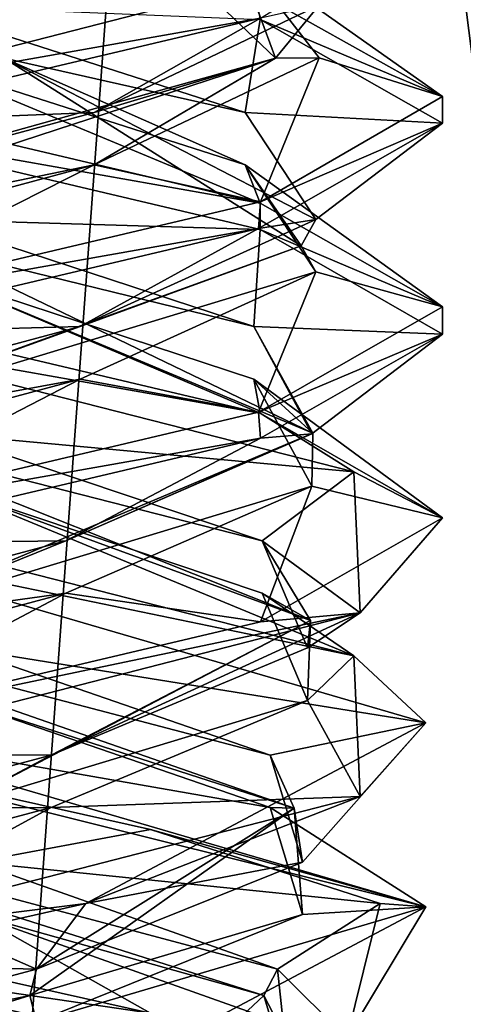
# Model space of a CAD drawing. Header units: millimetres. Extents: x -19 to 152, y -2 to 200.
# Tile 17 of 162: x -12.81 to -11.75, y 10.64 to 12.99. Entities that reach past the tile are written whole.
import ezdxf

# ---------------------------------------------------------------- set-up
doc = ezdxf.new("R2010")
doc.units = ezdxf.units.MM
doc.header["$LTSCALE"] = 65.185185
for name, color, linetype in [('188', 7, 'CONTINUOUS'), ('189', 7, 'CONTINUOUS'), ('190', 7, 'CONTINUOUS'), ('191', 7, 'CONTINUOUS'), ('192', 7, 'CONTINUOUS'), ('200', 7, 'CONTINUOUS'), ('201', 7, 'CONTINUOUS'), ('202', 7, 'CONTINUOUS'), ('203', 7, 'CONTINUOUS'), ('204', 7, 'CONTINUOUS'), ('212', 7, 'CONTINUOUS'), ('213', 7, 'CONTINUOUS'), ('214', 7, 'CONTINUOUS'), ('215', 7, 'CONTINUOUS'), ('216', 7, 'CONTINUOUS'), ('235', 7, 'CONTINUOUS'), ('236', 7, 'CONTINUOUS'), ('237', 7, 'CONTINUOUS'), ('340', 7, 'CONTINUOUS'), ('676', 7, 'CONTINUOUS'), ('779', 7, 'CONTINUOUS')]:
    doc.layers.add(name, color=color, linetype=linetype)

msp = doc.modelspace()

# ---------------------------------------------------------------- linework, layer by layer
at = {"layer": '188', "color": 7, "linetype": 'Continuous'}
for points in [[(-12.2429, 10.1723, -0.5536), (-13.8334, 10.5991, -1.1076), (-13.8177, 10.6616, -1.0751), (-12.2429, 10.1723, -0.5536)], [(-12.2429, 10.1723, -0.5536), (-13.8177, 10.6616, -1.0751), (-12.8302, 10.4564, -1.1361), (-12.2429, 10.1723, -0.5536)]]:
    msp.add_3dface(points, dxfattribs=at)
at = {"layer": '189', "color": 7, "linetype": 'Continuous'}
msp.add_3dface([(-12.8302, 10.4564, -1.1361), (-13.3, 10.7375, -1.5), (-12.2365, 10.4866, -1.0578), (-12.8302, 10.4564, -1.1361)], dxfattribs=at)
at = {"layer": '190', "color": 7, "linetype": 'Continuous'}
for points in [[(-12.2336, 12.0483, -1.0549), (-13.3, 12.3, -1.5), (-13.0264, 12.3848, -1.1985), (-12.2336, 12.0483, -1.0549)], [(-12.2487, 12.1297, -0.6373), (-12.2336, 12.0483, -1.0549), (-13.0264, 12.3848, -1.1985), (-12.2487, 12.1297, -0.6373)], [(-11.8, 11.799, 0.0047), (-12.2336, 12.0483, -1.0549), (-12.2487, 12.1297, -0.6373), (-11.8, 11.799, 0.0047)], [(-12.1108, 11.8746, 0.3118), (-11.8, 11.799, 0.0047), (-12.2487, 12.1297, -0.6373), (-12.1108, 11.8746, 0.3118)], [(-12.6967, 11.6195, 1.0712), (-12.2335, 11.5518, 1.0547), (-12.1108, 11.8746, 0.3118), (-12.6967, 11.6195, 1.0712)], [(-12.2335, 11.5518, 1.0547), (-11.8, 11.799, 0.0047), (-12.1108, 11.8746, 0.3118), (-12.2335, 11.5518, 1.0547)], [(-13.6498, 11.3644, 1.1786), (-13.3, 11.3, 1.5), (-12.6967, 11.6195, 1.0712), (-13.6498, 11.3644, 1.1786)], [(-13.3, 11.3, 1.5), (-12.2335, 11.5518, 1.0547), (-12.6967, 11.6195, 1.0712), (-13.3, 11.3, 1.5)]]:
    msp.add_3dface(points, dxfattribs=at)
at = {"layer": '191', "color": 7, "linetype": 'Continuous'}
for points in [[(-12.2487, 12.2547, -0.6373), (-13.0345, 12.4473, -1.1634), (-13.0264, 12.5098, -1.1985), (-12.2487, 12.2547, -0.6373)], [(-12.1086, 12.0009, 0.0669), (-13.0264, 12.3848, -1.1985), (-13.0345, 12.4473, -1.1634), (-12.1086, 12.0009, 0.0669)], [(-12.1086, 12.0009, 0.0669), (-13.0345, 12.4473, -1.1634), (-12.2487, 12.2547, -0.6373), (-12.1086, 12.0009, 0.0669)], [(-12.2487, 12.1297, -0.6373), (-13.0264, 12.3848, -1.1985), (-12.1086, 12.0009, 0.0669), (-12.2487, 12.1297, -0.6373)], [(-12.1108, 11.9996, 0.3118), (-12.1086, 12.0009, 0.0669), (-12.2487, 12.2547, -0.6373), (-12.1108, 11.9996, 0.3118)], [(-12.1108, 11.8746, 0.3118), (-12.2487, 12.1297, -0.6373), (-12.1086, 12.0009, 0.0669), (-12.1108, 11.8746, 0.3118)], [(-13.1664, 11.5545, 1.1858), (-12.1108, 11.8746, 0.3118), (-12.1086, 12.0009, 0.0669), (-13.1664, 11.5545, 1.1858)], [(-13.1664, 11.5545, 1.1858), (-12.1086, 12.0009, 0.0669), (-12.6967, 11.7445, 1.0712), (-13.1664, 11.5545, 1.1858)], [(-12.6967, 11.7445, 1.0712), (-12.1086, 12.0009, 0.0669), (-12.1108, 11.9996, 0.3118), (-12.6967, 11.7445, 1.0712)], [(-12.6967, 11.6195, 1.0712), (-12.1108, 11.8746, 0.3118), (-13.1664, 11.5545, 1.1858), (-12.6967, 11.6195, 1.0712)], [(-13.6498, 11.4894, 1.1786), (-13.1664, 11.5545, 1.1858), (-12.6967, 11.7445, 1.0712), (-13.6498, 11.4894, 1.1786)], [(-13.6498, 11.3644, 1.1786), (-12.6967, 11.6195, 1.0712), (-13.1664, 11.5545, 1.1858), (-13.6498, 11.3644, 1.1786)]]:
    msp.add_3dface(points, dxfattribs=at)
at = {"layer": '192', "color": 7, "linetype": 'Continuous'}
for points in [[(-13.0264, 12.5098, -1.1985), (-13.3, 12.7375, -1.5), (-12.2336, 12.4858, -1.0549), (-13.0264, 12.5098, -1.1985)], [(-12.2487, 12.2547, -0.6373), (-13.0264, 12.5098, -1.1985), (-12.2336, 12.4858, -1.0549), (-12.2487, 12.2547, -0.6373)], [(-11.8, 12.2365, 0.0047), (-12.2487, 12.2547, -0.6373), (-12.2336, 12.4858, -1.0549), (-11.8, 12.2365, 0.0047)], [(-12.1108, 11.9996, 0.3118), (-12.2487, 12.2547, -0.6373), (-11.8, 12.2365, 0.0047), (-12.1108, 11.9996, 0.3118)], [(-12.2335, 11.9893, 1.0547), (-12.1108, 11.9996, 0.3118), (-11.8, 12.2365, 0.0047), (-12.2335, 11.9893, 1.0547)], [(-13.3, 11.7375, 1.5), (-12.6967, 11.7445, 1.0712), (-12.2335, 11.9893, 1.0547), (-13.3, 11.7375, 1.5)], [(-12.6967, 11.7445, 1.0712), (-12.1108, 11.9996, 0.3118), (-12.2335, 11.9893, 1.0547), (-12.6967, 11.7445, 1.0712)], [(-13.3, 11.7375, 1.5), (-13.6498, 11.4894, 1.1786), (-12.6967, 11.7445, 1.0712), (-13.3, 11.7375, 1.5)]]:
    msp.add_3dface(points, dxfattribs=at)
at = {"layer": '200', "color": 7, "linetype": 'Continuous'}
for points in [[(-12.1639, 10.4564, 0.4698), (-12.2249, 10.6616, -0.5177), (-12.1924, 10.7241, -0.5334), (-12.1639, 10.4564, 0.4698)], [(-12.7464, 10.1723, 1.0571), (-12.1924, 10.5991, -0.5334), (-12.2249, 10.6616, -0.5177), (-12.7464, 10.1723, 1.0571)], [(-12.7464, 10.1723, 1.0571), (-12.2249, 10.6616, -0.5177), (-12.1639, 10.4564, 0.4698), (-12.7464, 10.1723, 1.0571)]]:
    msp.add_3dface(points, dxfattribs=at)
at = {"layer": '201', "color": 7, "linetype": 'Continuous'}
for points in [[(-12.0279, 10.5597, 0.7949), (-12.1924, 10.7241, -0.5334), (-11.9485, 10.8804, -0.6508), (-12.0279, 10.5597, 0.7949)], [(-12.1639, 10.4564, 0.4698), (-12.1924, 10.7241, -0.5334), (-12.0279, 10.5597, 0.7949), (-12.1639, 10.4564, 0.4698)]]:
    msp.add_3dface(points, dxfattribs=at)
at = {"layer": '202', "color": 7, "linetype": 'Continuous'}
for points in [[(-13.3, 12.8, -1.5), (-13.065, 12.895, -1.2067), (-12.2336, 12.5483, -1.0549), (-13.3, 12.8, -1.5)], [(-13.065, 12.895, -1.2067), (-12.2697, 12.6399, -0.6707), (-12.2336, 12.5483, -1.0549), (-13.065, 12.895, -1.2067)], [(-12.2697, 12.6399, -0.6707), (-12.1015, 12.3848, 0.2736), (-11.8, 12.3019, -0.0089), (-12.2697, 12.6399, -0.6707)], [(-12.2336, 12.5483, -1.0549), (-12.2697, 12.6399, -0.6707), (-11.8, 12.3019, -0.0089), (-12.2336, 12.5483, -1.0549)], [(-12.1015, 12.3848, 0.2736), (-12.6627, 12.1297, 1.0513), (-12.2376, 12.0505, 1.059), (-12.1015, 12.3848, 0.2736)], [(-11.8, 12.3019, -0.0089), (-12.1015, 12.3848, 0.2736), (-12.2376, 12.0505, 1.059), (-11.8, 12.3019, -0.0089)], [(-13.6118, 11.8746, 1.1892), (-13.3, 11.8, 1.5), (-12.6627, 12.1297, 1.0513), (-13.6118, 11.8746, 1.1892)], [(-12.6627, 12.1297, 1.0513), (-13.3, 11.8, 1.5), (-12.2376, 12.0505, 1.059), (-12.6627, 12.1297, 1.0513)], [(-12.4946, 10.6196, -1.2654), (-13.3, 10.8, -1.5), (-12.9126, 10.8542, -1.1667), (-12.4946, 10.6196, -1.2654)], [(-12.1924, 10.5991, -0.5334), (-12.4946, 10.6196, -1.2654), (-12.9126, 10.8542, -1.1667), (-12.1924, 10.5991, -0.5334)]]:
    msp.add_3dface(points, dxfattribs=at)
at = {"layer": '203', "color": 7, "linetype": 'Continuous'}
for points in [[(-12.2697, 12.7649, -0.6707), (-12.8434, 12.8938, -1.1024), (-13.065, 13.02, -1.2067), (-12.2697, 12.7649, -0.6707)], [(-12.2697, 12.6399, -0.6707), (-13.065, 12.895, -1.2067), (-12.8434, 12.8938, -1.1024), (-12.2697, 12.6399, -0.6707)], [(-12.1366, 12.4473, 0.2655), (-12.2697, 12.6399, -0.6707), (-12.8434, 12.8938, -1.1024), (-12.1366, 12.4473, 0.2655)], [(-12.1366, 12.4473, 0.2655), (-12.8434, 12.8938, -1.1024), (-12.1015, 12.5098, 0.2736), (-12.1366, 12.4473, 0.2655)], [(-12.1015, 12.5098, 0.2736), (-12.8434, 12.8938, -1.1024), (-12.2697, 12.7649, -0.6707), (-12.1015, 12.5098, 0.2736)], [(-12.1015, 12.3848, 0.2736), (-12.2697, 12.6399, -0.6707), (-12.1366, 12.4473, 0.2655), (-12.1015, 12.3848, 0.2736)], [(-12.6627, 12.2547, 1.0513), (-12.1366, 12.4473, 0.2655), (-12.1015, 12.5098, 0.2736), (-12.6627, 12.2547, 1.0513)], [(-13.3669, 12.0009, 1.1914), (-12.1015, 12.3848, 0.2736), (-12.1366, 12.4473, 0.2655), (-13.3669, 12.0009, 1.1914)], [(-13.3669, 12.0009, 1.1914), (-12.1366, 12.4473, 0.2655), (-12.6627, 12.2547, 1.0513), (-13.3669, 12.0009, 1.1914)], [(-12.6627, 12.1297, 1.0513), (-12.1015, 12.3848, 0.2736), (-13.3669, 12.0009, 1.1914), (-12.6627, 12.1297, 1.0513)], [(-13.6118, 11.9996, 1.1892), (-13.3669, 12.0009, 1.1914), (-12.6627, 12.2547, 1.0513), (-13.6118, 11.9996, 1.1892)], [(-13.6118, 11.8746, 1.1892), (-12.6627, 12.1297, 1.0513), (-13.3669, 12.0009, 1.1914), (-13.6118, 11.8746, 1.1892)], [(-12.1924, 10.7241, -0.5334), (-12.2249, 10.6616, -0.5177), (-13.6303, 11.108, -1.1466), (-12.1924, 10.7241, -0.5334)], [(-12.2249, 10.6616, -0.5177), (-12.9126, 10.8542, -1.1667), (-13.6303, 11.108, -1.1466), (-12.2249, 10.6616, -0.5177)], [(-12.1924, 10.7241, -0.5334), (-13.6303, 11.108, -1.1466), (-12.9126, 10.9792, -1.1667), (-12.1924, 10.7241, -0.5334)], [(-12.2249, 10.6616, -0.5177), (-12.1924, 10.5991, -0.5334), (-12.9126, 10.8542, -1.1667), (-12.2249, 10.6616, -0.5177)]]:
    msp.add_3dface(points, dxfattribs=at)
at = {"layer": '204', "color": 7, "linetype": 'Continuous'}
for points in [[(-12.2697, 12.7649, -0.6707), (-13.065, 13.02, -1.2067), (-12.2336, 12.9858, -1.0549), (-12.2697, 12.7649, -0.6707)], [(-11.8, 12.7394, -0.0089), (-12.2697, 12.7649, -0.6707), (-12.2336, 12.9858, -1.0549), (-11.8, 12.7394, -0.0089)], [(-12.1015, 12.5098, 0.2736), (-12.2697, 12.7649, -0.6707), (-11.8, 12.7394, -0.0089), (-12.1015, 12.5098, 0.2736)], [(-12.2376, 12.488, 1.059), (-12.1015, 12.5098, 0.2736), (-11.8, 12.7394, -0.0089), (-12.2376, 12.488, 1.059)], [(-12.6627, 12.2547, 1.0513), (-12.1015, 12.5098, 0.2736), (-12.2376, 12.488, 1.059), (-12.6627, 12.2547, 1.0513)], [(-13.3, 12.2375, 1.5), (-12.6627, 12.2547, 1.0513), (-12.2376, 12.488, 1.059), (-13.3, 12.2375, 1.5)], [(-13.3, 12.2375, 1.5), (-13.6118, 11.9996, 1.1892), (-12.6627, 12.2547, 1.0513), (-13.3, 12.2375, 1.5)], [(-12.9126, 10.9792, -1.1667), (-13.3, 11.2375, -1.5), (-12.4946, 11.0571, -1.2654), (-12.9126, 10.9792, -1.1667)], [(-11.9485, 10.8804, -0.6508), (-12.9126, 10.9792, -1.1667), (-12.4946, 11.0571, -1.2654), (-11.9485, 10.8804, -0.6508)], [(-11.9485, 10.8804, -0.6508), (-12.1924, 10.7241, -0.5334), (-12.9126, 10.9792, -1.1667), (-11.9485, 10.8804, -0.6508)]]:
    msp.add_3dface(points, dxfattribs=at)
at = {"layer": '212', "color": 7, "linetype": 'Continuous'}
for points in [[(-13.7698, 10.4564, 1.1361), (-12.7823, 10.6616, 1.0751), (-12.7666, 10.7241, 1.1076), (-13.7698, 10.4564, 1.1361)], [(-14.3571, 10.1723, 0.5536), (-12.7666, 10.5991, 1.1076), (-12.7823, 10.6616, 1.0751), (-14.3571, 10.1723, 0.5536)], [(-14.3571, 10.1723, 0.5536), (-12.7823, 10.6616, 1.0751), (-13.7698, 10.4564, 1.1361), (-14.3571, 10.1723, 0.5536)]]:
    msp.add_3dface(points, dxfattribs=at)
at = {"layer": '213', "color": 7, "linetype": 'Continuous'}
for points in [[(-12.9623, 10.8098, 1.4615), (-12.7666, 10.7241, 1.1076), (-12.6492, 10.8804, 1.3515), (-12.9623, 10.8098, 1.4615)], [(-13.3, 10.7375, 1.5), (-12.7666, 10.7241, 1.1076), (-12.9623, 10.8098, 1.4615), (-13.3, 10.7375, 1.5)], [(-13.3, 10.7375, 1.5), (-13.7698, 10.4564, 1.1361), (-12.7666, 10.7241, 1.1076), (-13.3, 10.7375, 1.5)]]:
    msp.add_3dface(points, dxfattribs=at)
at = {"layer": '214', "color": 7, "linetype": 'Continuous'}
for points in [[(-11.8001, 12.8026, -0.0124), (-12.243, 13.0511, -1.0643), (-12.2917, 13.1501, -0.7033), (-11.8001, 12.8026, -0.0124)], [(-12.0933, 12.895, 0.235), (-11.8001, 12.8026, -0.0124), (-12.2917, 13.1501, -0.7033), (-12.0933, 12.895, 0.235)], [(-12.6293, 12.6399, 1.0303), (-12.2331, 12.5519, 1.0544), (-12.0933, 12.895, 0.235), (-12.6293, 12.6399, 1.0303)], [(-12.2331, 12.5519, 1.0544), (-11.8001, 12.8026, -0.0124), (-12.0933, 12.895, 0.235), (-12.2331, 12.5519, 1.0544)], [(-13.5736, 12.3848, 1.1985), (-13.3, 12.3, 1.5), (-12.6293, 12.6399, 1.0303), (-13.5736, 12.3848, 1.1985)], [(-13.3, 12.3, 1.5), (-12.2331, 12.5519, 1.0544), (-12.6293, 12.6399, 1.0303), (-13.3, 12.3, 1.5)], [(-12.21, 11.1093, -0.5686), (-13.3, 11.3, -1.5), (-12.9502, 11.3644, -1.1786), (-12.21, 11.1093, -0.5686)], [(-11.8393, 10.8731, -0.3412), (-13.3, 11.3, -1.5), (-12.21, 11.1093, -0.5686), (-11.8393, 10.8731, -0.3412)], [(-12.1333, 10.8542, 0.3874), (-11.8393, 10.8731, -0.3412), (-12.21, 11.1093, -0.5686), (-12.1333, 10.8542, 0.3874)], [(-12.7666, 10.5991, 1.1076), (-12.6492, 10.4429, 1.3515), (-11.8393, 10.8731, -0.3412), (-12.7666, 10.5991, 1.1076)], [(-12.7666, 10.5991, 1.1076), (-11.8393, 10.8731, -0.3412), (-12.1333, 10.8542, 0.3874), (-12.7666, 10.5991, 1.1076)]]:
    msp.add_3dface(points, dxfattribs=at)
at = {"layer": '215', "color": 7, "linetype": 'Continuous'}
for points in [[(-12.1976, 12.8938, 0.4566), (-12.2917, 13.1501, -0.7033), (-12.6651, 13.3402, -1.0104), (-12.1976, 12.8938, 0.4566)], [(-12.1976, 12.8938, 0.4566), (-12.6651, 13.3402, -1.0104), (-12.0933, 13.02, 0.235), (-12.1976, 12.8938, 0.4566)], [(-12.0933, 12.895, 0.235), (-12.2917, 13.1501, -0.7033), (-12.1976, 12.8938, 0.4566), (-12.0933, 12.895, 0.235)], [(-12.6293, 12.7649, 1.0303), (-12.1976, 12.8938, 0.4566), (-12.0933, 13.02, 0.235), (-12.6293, 12.7649, 1.0303)], [(-13.5655, 12.4473, 1.1634), (-12.1976, 12.8938, 0.4566), (-13.5736, 12.5098, 1.1985), (-13.5655, 12.4473, 1.1634)], [(-13.5736, 12.5098, 1.1985), (-12.1976, 12.8938, 0.4566), (-12.6293, 12.7649, 1.0303), (-13.5736, 12.5098, 1.1985)], [(-13.5655, 12.4473, 1.1634), (-12.6293, 12.6399, 1.0303), (-12.1976, 12.8938, 0.4566), (-13.5655, 12.4473, 1.1634)], [(-12.6293, 12.6399, 1.0303), (-12.0933, 12.895, 0.235), (-12.1976, 12.8938, 0.4566), (-12.6293, 12.6399, 1.0303)], [(-13.5736, 12.3848, 1.1985), (-12.6293, 12.6399, 1.0303), (-13.5655, 12.4473, 1.1634), (-13.5736, 12.3848, 1.1985)], [(-12.1534, 11.108, -0.3303), (-12.9502, 11.3644, -1.1786), (-13.4336, 11.5545, -1.1858), (-12.1534, 11.108, -0.3303)], [(-12.1534, 11.108, -0.3303), (-13.4336, 11.5545, -1.1858), (-12.21, 11.2343, -0.5686), (-12.1534, 11.108, -0.3303)], [(-12.21, 11.2343, -0.5686), (-13.4336, 11.5545, -1.1858), (-12.9502, 11.4894, -1.1786), (-12.21, 11.2343, -0.5686)], [(-12.21, 11.1093, -0.5686), (-12.9502, 11.3644, -1.1786), (-12.1534, 11.108, -0.3303), (-12.21, 11.1093, -0.5686)], [(-12.1333, 10.9792, 0.3874), (-12.1534, 11.108, -0.3303), (-12.21, 11.2343, -0.5686), (-12.1333, 10.9792, 0.3874)], [(-12.7666, 10.7241, 1.1076), (-12.7823, 10.6616, 1.0751), (-12.1534, 11.108, -0.3303), (-12.7666, 10.7241, 1.1076)], [(-12.7823, 10.6616, 1.0751), (-12.1333, 10.8542, 0.3874), (-12.1534, 11.108, -0.3303), (-12.7823, 10.6616, 1.0751)], [(-12.7666, 10.7241, 1.1076), (-12.1534, 11.108, -0.3303), (-12.1333, 10.9792, 0.3874), (-12.7666, 10.7241, 1.1076)], [(-12.1333, 10.8542, 0.3874), (-12.21, 11.1093, -0.5686), (-12.1534, 11.108, -0.3303), (-12.1333, 10.8542, 0.3874)], [(-12.7823, 10.6616, 1.0751), (-12.7666, 10.5991, 1.1076), (-12.1333, 10.8542, 0.3874), (-12.7823, 10.6616, 1.0751)]]:
    msp.add_3dface(points, dxfattribs=at)
at = {"layer": '216', "color": 7, "linetype": 'Continuous'}
for points in [[(-12.6293, 12.7649, 1.0303), (-12.0933, 13.02, 0.235), (-12.2331, 12.9894, 1.0544), (-12.6293, 12.7649, 1.0303)], [(-13.3, 12.7375, 1.5), (-12.6293, 12.7649, 1.0303), (-12.2331, 12.9894, 1.0544), (-13.3, 12.7375, 1.5)], [(-13.3, 12.7375, 1.5), (-13.5736, 12.5098, 1.1985), (-12.6293, 12.7649, 1.0303), (-13.3, 12.7375, 1.5)], [(-12.9502, 11.4894, -1.1786), (-13.3, 11.7375, -1.5), (-11.8393, 11.3106, -0.3412), (-12.9502, 11.4894, -1.1786)], [(-12.21, 11.2343, -0.5686), (-12.9502, 11.4894, -1.1786), (-11.8393, 11.3106, -0.3412), (-12.21, 11.2343, -0.5686)], [(-12.6492, 10.8804, 1.3515), (-12.1333, 10.9792, 0.3874), (-11.8393, 11.3106, -0.3412), (-12.6492, 10.8804, 1.3515)], [(-12.1333, 10.9792, 0.3874), (-12.21, 11.2343, -0.5686), (-11.8393, 11.3106, -0.3412), (-12.1333, 10.9792, 0.3874)], [(-12.6492, 10.8804, 1.3515), (-12.7666, 10.7241, 1.1076), (-12.1333, 10.9792, 0.3874), (-12.6492, 10.8804, 1.3515)]]:
    msp.add_3dface(points, dxfattribs=at)
at = {"layer": '235', "color": 7, "linetype": 'Continuous'}
for points in [[(-13.535, 12.895, 1.2067), (-13.3, 12.8, 1.5), (-12.5967, 13.1501, 1.0083), (-13.535, 12.895, 1.2067)], [(-12.5967, 13.1501, 1.0083), (-13.3, 12.8, 1.5), (-11.9964, 13.1353, 0.742), (-12.5967, 13.1501, 1.0083)], [(-13.3, 11.8, -1.5), (-12.9882, 11.8746, -1.1892), (-12.0109, 11.4709, -0.767), (-13.3, 11.8, -1.5)], [(-12.9882, 11.8746, -1.1892), (-12.2288, 11.6195, -0.6033), (-12.0109, 11.4709, -0.767), (-12.9882, 11.8746, -1.1892)], [(-12.2288, 11.6195, -0.6033), (-12.1214, 11.3644, 0.3498), (-12.0109, 11.4709, -0.767), (-12.2288, 11.6195, -0.6033)], [(-12.0109, 11.4709, -0.767), (-12.1214, 11.3644, 0.3498), (-11.9961, 11.1354, 0.7416), (-12.0109, 11.4709, -0.767)], [(-12.1214, 11.3644, 0.3498), (-12.7314, 11.1093, 1.09), (-11.9961, 11.1354, 0.7416), (-12.1214, 11.3644, 0.3498)], [(-12.7314, 11.1093, 1.09), (-13.3, 10.8, 1.5), (-11.9961, 11.1354, 0.7416), (-12.7314, 11.1093, 1.09)], [(-13.6874, 10.8542, 1.1667), (-13.3, 10.8, 1.5), (-12.7314, 11.1093, 1.09), (-13.6874, 10.8542, 1.1667)]]:
    msp.add_3dface(points, dxfattribs=at)
at = {"layer": '236', "color": 7, "linetype": 'Continuous'}
for points in [[(-13.7566, 12.8938, 1.1024), (-12.5967, 13.1501, 1.0083), (-12.2896, 13.3402, 0.6349), (-13.7566, 12.8938, 1.1024)], [(-13.7566, 12.8938, 1.1024), (-12.2896, 13.3402, 0.6349), (-13.535, 13.02, 1.2067), (-13.7566, 12.8938, 1.1024)], [(-13.535, 12.895, 1.2067), (-12.5967, 13.1501, 1.0083), (-13.7566, 12.8938, 1.1024), (-13.535, 12.895, 1.2067)], [(-12.1142, 11.5545, -0.1336), (-12.9882, 11.8746, -1.1892), (-13.2331, 12.0009, -1.1914), (-12.1142, 11.5545, -0.1336)], [(-12.1142, 11.5545, -0.1336), (-13.2331, 12.0009, -1.1914), (-12.2288, 11.7445, -0.6033), (-12.1142, 11.5545, -0.1336)], [(-12.2288, 11.7445, -0.6033), (-13.2331, 12.0009, -1.1914), (-12.9882, 11.9996, -1.1892), (-12.2288, 11.7445, -0.6033)], [(-12.2288, 11.6195, -0.6033), (-12.9882, 11.8746, -1.1892), (-12.1142, 11.5545, -0.1336), (-12.2288, 11.6195, -0.6033)], [(-12.1214, 11.4894, 0.3498), (-12.1142, 11.5545, -0.1336), (-12.2288, 11.7445, -0.6033), (-12.1214, 11.4894, 0.3498)], [(-12.1214, 11.3644, 0.3498), (-12.2288, 11.6195, -0.6033), (-12.1142, 11.5545, -0.1336), (-12.1214, 11.3644, 0.3498)], [(-12.9697, 11.108, 1.1466), (-12.1214, 11.3644, 0.3498), (-12.1142, 11.5545, -0.1336), (-12.9697, 11.108, 1.1466)], [(-12.9697, 11.108, 1.1466), (-12.1142, 11.5545, -0.1336), (-12.7314, 11.2343, 1.09), (-12.9697, 11.108, 1.1466)], [(-12.7314, 11.2343, 1.09), (-12.1142, 11.5545, -0.1336), (-12.1214, 11.4894, 0.3498), (-12.7314, 11.2343, 1.09)], [(-12.7314, 11.1093, 1.09), (-12.1214, 11.3644, 0.3498), (-12.9697, 11.108, 1.1466), (-12.7314, 11.1093, 1.09)], [(-13.6874, 10.9792, 1.1667), (-12.9697, 11.108, 1.1466), (-12.7314, 11.2343, 1.09), (-13.6874, 10.9792, 1.1667)], [(-13.6874, 10.8542, 1.1667), (-12.7314, 11.1093, 1.09), (-12.9697, 11.108, 1.1466), (-13.6874, 10.8542, 1.1667)]]:
    msp.add_3dface(points, dxfattribs=at)
at = {"layer": '237', "color": 7, "linetype": 'Continuous'}
for points in [[(-12.9882, 11.9996, -1.1892), (-13.3, 12.2375, -1.5), (-12.0109, 11.9084, -0.767), (-12.9882, 11.9996, -1.1892)], [(-12.2288, 11.7445, -0.6033), (-12.9882, 11.9996, -1.1892), (-12.0109, 11.9084, -0.767), (-12.2288, 11.7445, -0.6033)], [(-11.9961, 11.5729, 0.7416), (-12.2288, 11.7445, -0.6033), (-12.0109, 11.9084, -0.767), (-11.9961, 11.5729, 0.7416)], [(-12.1214, 11.4894, 0.3498), (-12.2288, 11.7445, -0.6033), (-11.9961, 11.5729, 0.7416), (-12.1214, 11.4894, 0.3498)], [(-13.3, 11.2375, 1.5), (-12.7314, 11.2343, 1.09), (-11.9961, 11.5729, 0.7416), (-13.3, 11.2375, 1.5)], [(-12.7314, 11.2343, 1.09), (-12.1214, 11.4894, 0.3498), (-11.9961, 11.5729, 0.7416), (-12.7314, 11.2343, 1.09)], [(-13.3, 11.2375, 1.5), (-13.6874, 10.9792, 1.1667), (-12.7314, 11.2343, 1.09), (-13.3, 11.2375, 1.5)]]:
    msp.add_3dface(points, dxfattribs=at)
at = {"layer": '340', "color": 7, "linetype": 'Continuous'}
for points in [[(-13.3, 12.8, 1.5), (-12.2331, 12.9894, 1.0544), (-11.9964, 13.1353, 0.742), (-13.3, 12.8, 1.5)], [(-12.2336, 12.9858, -1.0549), (-12.243, 13.0511, -1.0643), (-11.8001, 12.8026, -0.0124), (-12.2336, 12.9858, -1.0549)], [(-13.3, 12.8, 1.5), (-13.3, 12.7375, 1.5), (-12.2331, 12.9894, 1.0544), (-13.3, 12.8, 1.5)], [(-11.8, 12.7394, -0.0089), (-12.2336, 12.9858, -1.0549), (-11.8001, 12.8026, -0.0124), (-11.8, 12.7394, -0.0089)], [(-13.3, 12.7375, -1.5), (-13.3, 12.8, -1.5), (-12.2336, 12.5483, -1.0549), (-13.3, 12.7375, -1.5)], [(-11.8, 12.7394, -0.0089), (-11.8001, 12.8026, -0.0124), (-12.2331, 12.5519, 1.0544), (-11.8, 12.7394, -0.0089)], [(-12.2336, 12.4858, -1.0549), (-13.3, 12.7375, -1.5), (-12.2336, 12.5483, -1.0549), (-12.2336, 12.4858, -1.0549)], [(-12.2376, 12.488, 1.059), (-11.8, 12.7394, -0.0089), (-12.2331, 12.5519, 1.0544), (-12.2376, 12.488, 1.059)], [(-13.3, 12.3, 1.5), (-12.2376, 12.488, 1.059), (-12.2331, 12.5519, 1.0544), (-13.3, 12.3, 1.5)], [(-12.2336, 12.4858, -1.0549), (-12.2336, 12.5483, -1.0549), (-11.8, 12.3019, -0.0089), (-12.2336, 12.4858, -1.0549)], [(-13.3, 12.3, 1.5), (-13.3, 12.2375, 1.5), (-12.2376, 12.488, 1.059), (-13.3, 12.3, 1.5)], [(-11.8, 12.2365, 0.0047), (-12.2336, 12.4858, -1.0549), (-11.8, 12.3019, -0.0089), (-11.8, 12.2365, 0.0047)], [(-13.3, 12.2375, -1.5), (-13.3, 12.3, -1.5), (-12.2336, 12.0483, -1.0549), (-13.3, 12.2375, -1.5)], [(-11.8, 12.2365, 0.0047), (-11.8, 12.3019, -0.0089), (-12.2376, 12.0505, 1.059), (-11.8, 12.2365, 0.0047)], [(-13.3, 12.2375, -1.5), (-12.2336, 12.0483, -1.0549), (-12.0109, 11.9084, -0.767), (-13.3, 12.2375, -1.5)], [(-12.2335, 11.9893, 1.0547), (-11.8, 12.2365, 0.0047), (-12.2376, 12.0505, 1.059), (-12.2335, 11.9893, 1.0547)], [(-13.3, 11.8, 1.5), (-12.2335, 11.9893, 1.0547), (-12.2376, 12.0505, 1.059), (-13.3, 11.8, 1.5)], [(-12.2336, 12.0483, -1.0549), (-11.8, 11.799, 0.0047), (-12.0109, 11.9084, -0.767), (-12.2336, 12.0483, -1.0549)], [(-13.3, 11.8, 1.5), (-13.3, 11.7375, 1.5), (-12.2335, 11.9893, 1.0547), (-13.3, 11.8, 1.5)], [(-11.8, 11.799, 0.0047), (-11.9961, 11.5729, 0.7416), (-12.0109, 11.9084, -0.767), (-11.8, 11.799, 0.0047)], [(-13.3, 11.7375, -1.5), (-13.3, 11.8, -1.5), (-12.0109, 11.4709, -0.767), (-13.3, 11.7375, -1.5)], [(-11.8, 11.799, 0.0047), (-12.2335, 11.5518, 1.0547), (-11.9961, 11.5729, 0.7416), (-11.8, 11.799, 0.0047)], [(-11.8393, 11.3106, -0.3412), (-13.3, 11.7375, -1.5), (-12.0109, 11.4709, -0.767), (-11.8393, 11.3106, -0.3412)], [(-13.3, 11.3, 1.5), (-13.3, 11.2375, 1.5), (-11.9961, 11.5729, 0.7416), (-13.3, 11.3, 1.5)], [(-12.2335, 11.5518, 1.0547), (-13.3, 11.3, 1.5), (-11.9961, 11.5729, 0.7416), (-12.2335, 11.5518, 1.0547)], [(-11.8393, 11.3106, -0.3412), (-12.0109, 11.4709, -0.767), (-11.9961, 11.1354, 0.7416), (-11.8393, 11.3106, -0.3412)], [(-12.6492, 10.8804, 1.3515), (-11.8393, 11.3106, -0.3412), (-11.9961, 11.1354, 0.7416), (-12.6492, 10.8804, 1.3515)], [(-13.3, 11.2375, -1.5), (-13.3, 11.3, -1.5), (-11.8393, 10.8731, -0.3412), (-13.3, 11.2375, -1.5)], [(-12.4946, 11.0571, -1.2654), (-13.3, 11.2375, -1.5), (-11.8393, 10.8731, -0.3412), (-12.4946, 11.0571, -1.2654)], [(-13.3, 10.8, 1.5), (-12.6492, 10.8804, 1.3515), (-11.9961, 11.1354, 0.7416), (-13.3, 10.8, 1.5)], [(-11.9485, 10.8804, -0.6508), (-12.4946, 11.0571, -1.2654), (-11.8393, 10.8731, -0.3412), (-11.9485, 10.8804, -0.6508)], [(-13.3, 10.8, 1.5), (-12.9623, 10.8098, 1.4615), (-12.6492, 10.8804, 1.3515), (-13.3, 10.8, 1.5)], [(-12.6492, 10.4429, 1.3515), (-12.0279, 10.5597, 0.7949), (-11.8393, 10.8731, -0.3412), (-12.6492, 10.4429, 1.3515)], [(-12.0279, 10.5597, 0.7949), (-11.9485, 10.8804, -0.6508), (-11.8393, 10.8731, -0.3412), (-12.0279, 10.5597, 0.7949)], [(-13.3, 10.7375, -1.5), (-13.3, 10.8, -1.5), (-12.4946, 10.6196, -1.2654), (-13.3, 10.7375, -1.5)], [(-12.2365, 10.4866, -1.0578), (-13.3, 10.7375, -1.5), (-12.4946, 10.6196, -1.2654), (-12.2365, 10.4866, -1.0578)]]:
    msp.add_3dface(points, dxfattribs=at)
at = {"layer": '676', "color": 7, "linetype": 'Continuous'}
for points in [[(-10.2267, 1, -14.0774), (-16.5481, 1, -5.3773), (-13.9913, 30.8, -10.3442), (-10.2267, 1, -14.0774)], [(-16.5481, 1, 5.3773), (-10.2267, 1, 14.0774), (-13.9913, 30.8, 10.3442), (-16.5481, 1, 5.3773)], [(-7.8349, 30.8, -15.5362), (-10.2267, 1, -14.0774), (-13.9913, 30.8, -10.3442), (-7.8349, 30.8, -15.5362)], [(-13.9913, 30.8, 10.3442), (-10.2267, 1, 14.0774), (-7.8349, 30.8, 15.5362), (-13.9913, 30.8, 10.3442)]]:
    msp.add_3dface(points, dxfattribs=at)
at = {"layer": '779', "color": 7, "linetype": 'Continuous'}
for points in [[(-13.2023, 4.8, -2.7983), (-10.859, 4.8, -1.3717), (-13.2023, 36.8, -2.7983), (-13.2023, 4.8, -2.7983)], [(-10.859, 4.8, -1.3717), (-10.859, 36.8, -1.3717), (-13.2023, 36.8, -2.7983), (-10.859, 4.8, -1.3717)], [(-10.859, 4.8, 1.3717), (-13.2023, 4.8, 2.7983), (-10.859, 36.8, 1.3717), (-10.859, 4.8, 1.3717)], [(-13.2023, 4.8, 2.7983), (-13.2023, 36.8, 2.7983), (-10.859, 36.8, 1.3717), (-13.2023, 4.8, 2.7983)]]:
    msp.add_3dface(points, dxfattribs=at)

doc.saveas('drawing.dxf')
